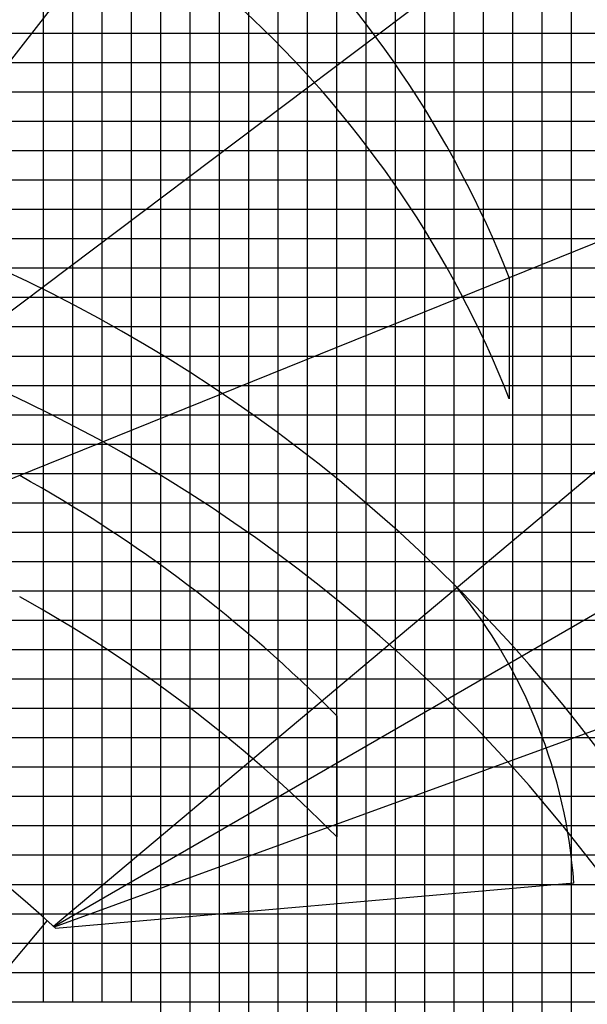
# Model space of a CAD drawing. Extents: x -441179 to 62702, y -334860 to 51651.
# Tile 64 of 68: x -44505 to -25156, y -73314 to -39768. Entities that reach past the tile are written whole.
import ezdxf

# ---------------------------------------------------------------- set-up
doc = ezdxf.new("R2010")
doc.units = 0
doc.layers.get('0').update_dxf_attribs({"linetype": 'CONTINUOUS'})

msp = doc.modelspace()

# ---------------------------------------------------------------- linework, layer by layer
at = {"color": 252, "linetype": 'Continuous'}
for p, q in [((-28695.598487, -101226.303673), (-28695.598487, 28773.696327)), ((-27695.598487, -101226.303673), (-27695.598487, 28773.696327)), ((-26695.598487, -101226.303673), (-26695.598487, 28773.696327)), ((-32695.598487, -101226.303673), (-32695.598487, 24773.696327)), ((-31695.598487, -101226.303673), (-31695.598487, 24773.696327)), ((-30695.598487, -101226.303673), (-30695.598487, 24773.696327)), ((-29695.598487, -101226.303673), (-29695.598487, 24773.696327)), ((-33695.598487, -101226.303673), (-33695.598487, 22165.113203)), ((-34695.598487, -101226.303673), (-34695.598487, 17984.074383)), ((-36695.598487, -101226.303673), (-36695.598487, 11873.014338)), ((-37695.598487, -101226.303673), (-37695.598487, 8795.292598)), ((-38695.598487, -101226.303673), (-38695.598487, 5717.599984)), ((-39695.598487, -101226.303673), (-39695.598487, 2639.907369)), ((-40695.598487, -73226.303673), (-40695.598487, -437.660642)), ((-41695.598487, -73226.303673), (-41695.598487, -3515.353257)), ((-42695.598487, -73226.303673), (-42695.598487, -6593.045871)), ((-43695.598487, -73226.303673), (-43695.598487, -9843.392371)), ((-53406.657642, -40226.303673), (49304.401513, -40226.303673)), ((-54056.495118, -42226.303673), (49304.401513, -42226.303673)), ((-54381.413856, -43226.303673), (49304.401513, -43226.303673)), ((-54706.364386, -44226.303673), (49304.401513, -44226.303673)), ((-55031.283124, -45226.303673), (49304.401513, -45226.303673)), ((-55356.201862, -46226.303673), (49304.401513, -46226.303673)), ((-55681.1206, -47226.303673), (49304.401513, -47226.303673)), ((-56006.039338, -48226.303673), (49304.401513, -48226.303673)), ((-56330.958076, -49226.303673), (49304.401513, -49226.303673)), ((-56655.876814, -50226.303673), (49304.401513, -50226.303673)), ((-57305.723937, -52226.303673), (49304.401513, -52226.303673)), ((-57630.643237, -53226.303673), (49304.401513, -53226.303673)), ((-57955.562537, -54226.303673), (49304.401513, -54226.303673)), ((-58280.481838, -55226.303673), (49304.401513, -55226.303673)), ((-58605.401138, -56226.303673), (49304.401513, -56226.303673)), ((-59028.236066, -57226.303673), (49304.401513, -57226.303673)), ((-59480.297468, -58226.303673), (49304.401513, -58226.303673)), ((-59932.358871, -59226.303673), (49304.401513, -59226.303673)), ((-60384.420273, -60226.303673), (49304.401513, -60226.303673)), ((-61282.003637, -62226.303673), (49304.401513, -62226.303673)), ((-61501.43195, -63226.303673), (49304.401513, -63226.303673)), ((-61641.972777, -64226.303673), (49304.401513, -64226.303673)), ((-62052.127529, -65226.303673), (49304.401513, -65226.303673)), ((-62192.668363, -66226.303673), (49304.401513, -66226.303673)), ((-62333.209198, -67226.303673), (49304.401513, -67226.303673)), ((-62473.750033, -68226.303673), (49304.401513, -68226.303673)), ((-62614.290867, -69226.303673), (49304.401513, -69226.303673)), ((-62754.831702, -70226.303673), (49304.401513, -70226.303673)), ((-63035.913371, -72226.303673), (49304.401513, -72226.303673)), ((-63176.454206, -73226.303673), (49304.401513, -73226.303673))]:
    msp.add_line(p, q, dxfattribs=at)
at = {"color": 14, "linetype": 'Continuous'}
for p, q in [((-25695.598487, -101226.303673), (-25695.598487, 28773.696327)), ((-35695.598487, -101226.303673), (-35695.598487, 14950.706953)), ((-53731.57638, -41226.303673), (49304.401513, -41226.303673)), ((-56980.804636, -51226.303673), (49304.401513, -51226.303673)), ((-60836.481675, -61226.303673), (49304.401513, -61226.303673)), ((-62895.372537, -71226.303673), (49304.401513, -71226.303673))]:
    msp.add_line(p, q, dxfattribs=at)
at = {"color": 151, "linetype": 'Continuous'}
for p, q in [((-5660.252542, 8971.893307), (-60976.418072, -61829.569889)), ((10751.533074, -7840.576965), (-60911.907353, -61842.852743)), ((25564.095322, -12835.292933), (-43348.933372, -70660.189894)), ((34519.499614, -25716.100323), (-43344.117392, -70670.680561)), ((22252.713155, -28327.858887), (-60741.635506, -61859.752341)), ((41102.151759, -39956.359684), (-43327.676389, -70686.304014)), ((-27815.483923, -48556.723586), (-27815.483923, -52687.05565)), ((-33695.598487, -63482.922524), (-33695.598487, -67613.254589)), ((-25615.790003, -69186.335246), (-43280.007037, -70731.753986)), ((-43572.628967, -70456.259156), (-64102.06883, -94922.292965))]:
    msp.add_line(p, q, dxfattribs=at)
at = {"color": 190, "linetype": 'Continuous'}
for centre, radius, start, end in [((-61306.054841, -61764.285875), 54000.490262, 21.681744, 71.734793), ((-61306.054841, -61764.285875), 36000.806131, 21.52262, 71.602093), ((-43572.628967, -70456.259156), 18001.68804, 4.045274, 39.204295)]:
    msp.add_arc(centre, radius, start, end, dxfattribs=at)
at = {"color": 220, "linetype": 'Continuous'}
for radius, start, end in [(54000.490262, 21.681744, 71.734793), (36000.806131, 21.52262, 71.602093)]:
    msp.add_arc((-61306.054841, -65894.617939), radius, start, end, dxfattribs=at)
at = {"color": 151, "linetype": 'Continuous'}
for centre, radius, start, end in [((-67595.598487, -97032.175282), 53688.48511, 14.830396, 76.986515), ((-67595.598487, -101162.507346), 53688.48511, 14.830396, 76.986515), ((-67595.598487, -97032.175282), 47694.468868, 44.702055, 61.044318), ((-67595.598487, -101162.507346), 47694.468868, 44.702055, 61.044318), ((-67595.598487, -97032.175282), 35824.326686, 47.237056, 79.888386)]:
    msp.add_arc(centre, radius, start, end, dxfattribs=at)

doc.saveas('drawing.dxf')
